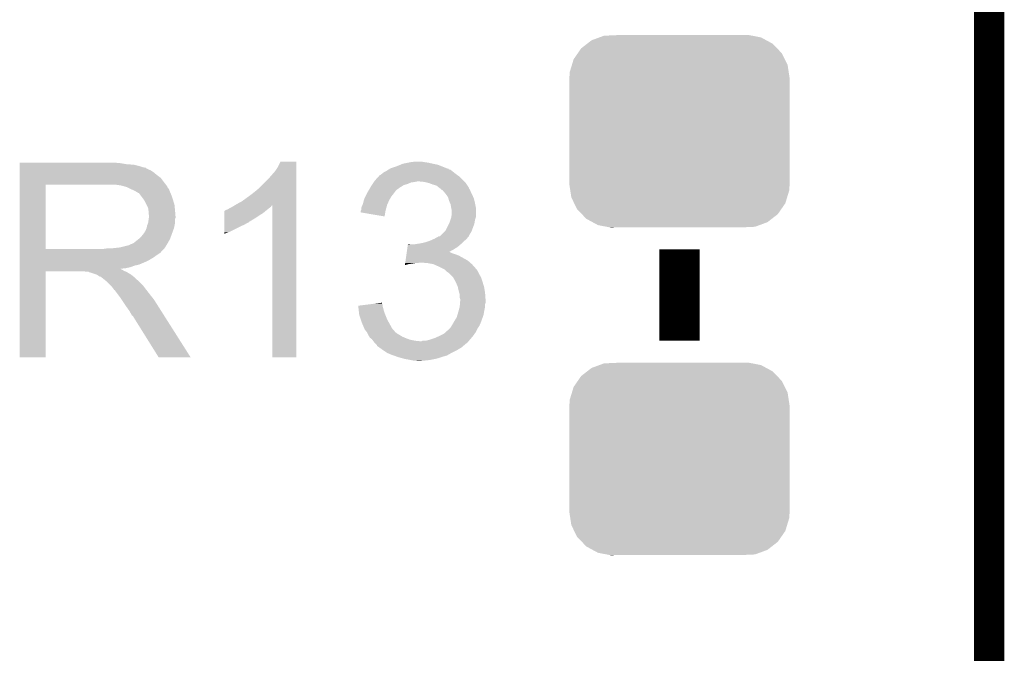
# Model space of a CAD drawing. Extents: x -1.3 to 24.2, y -3.9 to 39.3.
# Tile 37 of 38: x 19.3 to 24.2, y 25.7 to 28.9. Entities that reach past the tile are written whole.
import ezdxf

# ---------------------------------------------------------------- set-up
doc = ezdxf.new("R2010")
doc.units = 0
doc.layers.get('0').update_dxf_attribs({"linetype": 'CONTINUOUS'})
for name, color, linetype in [('SOLIDSWITCH_7_CLICK_V100_GKO', 5, 'CONTINUOUS'), ('SOLIDSWITCH_7_CLICK_V100_GTO', 14, 'CONTINUOUS'), ('SOLIDSWITCH_7_CLICK_V100_GTS', 12, 'CONTINUOUS')]:
    doc.layers.add(name, color=color, linetype=linetype)

# ---------------------------------------------------------------- blocks, each defined once
blk = doc.blocks.new('CUSTOM_68')
for points in [[(-0.46173, 0.438634), (-0.439856, 0.455582), (0.465856, 0.438634), (0.434534, 0.455582)], [(-0.439856, 0.455582), (-0.400444, 0.470062), (0.434534, 0.455582), (0.407772, 0.470062)], [(-0.400444, 0.470062), (-0.377868, 0.478356), (0.407772, 0.470062), (0.364386, 0.478356)], [(-0.377868, 0.478356), (-0.311896, 0.48133), (0.364386, 0.478356), (0.348828, 0.48133)], [(0.311896, 0.48133), (0.342906, 0.482462), (0.348828, 0.48133), (0.342906, 0.482462)], [(-0.50865, 0.391118), (-0.49206, 0.415132), (0.51172, 0.391118), (0.488542, 0.415132)], [(-0.49206, 0.415132), (-0.46173, 0.438634), (0.488542, 0.415132), (0.465856, 0.438634)], [(-0.538434, 0.331962), (-0.529594, 0.360796), (0.541078, 0.331962), (0.52677, 0.360796)], [(-0.529594, 0.360796), (-0.50865, 0.391118), (0.52677, 0.360796), (0.51172, 0.391118)], [(-0.55118, 0.2667), (-0.548948, 0.297656), (0.55118, 0.2667), (0.54639, 0.297656)], [(-0.548948, 0.297656), (-0.538434, 0.331962), (0.54639, 0.297656), (0.541078, 0.331962)], [(-0.55118, 0.26543), (-0.55118, 0.2667), (0.55118, 0.26543), (0.55118, 0.2667)], [(-0.55118, -0.26543), (-0.55118, 0.26543), (0.55118, -0.26543), (0.55118, 0.26543)], [(-0.55118, -0.2667), (-0.55118, -0.26543), (0.55118, -0.2667), (0.55118, -0.26543)], [(-0.546388, -0.297652), (-0.55118, -0.2667), (0.54895, -0.297652), (0.55118, -0.2667)], [(-0.541078, -0.331962), (-0.546388, -0.297652), (0.538432, -0.331962), (0.54895, -0.297652)], [(-0.526772, -0.360792), (-0.541078, -0.331962), (0.529596, -0.360792), (0.538432, -0.331962)], [(-0.511724, -0.391118), (-0.526772, -0.360792), (0.508648, -0.391118), (0.529596, -0.360792)], [(-0.488544, -0.41513), (-0.511724, -0.391118), (0.492062, -0.41513), (0.508648, -0.391118)], [(-0.465858, -0.438634), (-0.488544, -0.41513), (0.461728, -0.438634), (0.492062, -0.41513)], [(-0.434542, -0.45558), (-0.465858, -0.438634), (0.439858, -0.45558), (0.461728, -0.438634)], [(-0.407776, -0.470064), (-0.434542, -0.45558), (0.400436, -0.470064), (0.439858, -0.45558)], [(-0.3644, -0.478356), (-0.407776, -0.470064), (0.377868, -0.478356), (0.400436, -0.470064)], [(-0.348842, -0.48133), (-0.3644, -0.478356), (0.311896, -0.48133), (0.377868, -0.478356)], [(-0.342912, -0.482464), (-0.348842, -0.48133), (-0.342912, -0.482464), (-0.311896, -0.48133)]]:
    blk.add_solid(points)

msp = doc.modelspace()

# ---------------------------------------------------------------- linework, layer by layer
at = {"layer": 'SOLIDSWITCH_7_CLICK_V100_GKO', "const_width": 0.1524}
msp.add_lwpolyline([(24.13, -1.27), (24.13, 36.83)], dxfattribs=at)
at = {"layer": 'SOLIDSWITCH_7_CLICK_V100_GTO', "const_width": 0.2032}
msp.add_lwpolyline([(22.5806, 27.26182), (22.5806, 27.71902)], dxfattribs=at)
at = {"layer": 'SOLIDSWITCH_7_CLICK_V100_GTO'}
for points in [[(19.278622, 28.15082), (19.278624, 28.15336), (19.78406, 28.15082), (19.75612, 28.15336)], [(19.278622, 28.14574), (19.278622, 28.15082), (19.814538, 28.14574), (19.78406, 28.15082)], [(19.278622, 28.1432), (19.278622, 28.14574), (19.8501, 28.1432), (19.814538, 28.14574)], [(19.278622, 28.13558), (19.278622, 28.1432), (19.880578, 28.13558), (19.8501, 28.1432)], [(20.57146, 28.133042), (20.584162, 28.158416), (20.662898, 28.133042), (20.6629, 28.158416)], [(20.584162, 28.158416), (20.584176, 28.15844), (20.6629, 28.158416), (20.584176, 28.15844)], [(21.165818, 28.13558), (21.184102, 28.143198), (21.39061, 28.13558), (21.371562, 28.143198)], [(21.184102, 28.143198), (21.196302, 28.14828), (21.371562, 28.143198), (21.34616, 28.14828)], [(21.196302, 28.14828), (21.2217, 28.15336), (21.34616, 28.14828), (21.323298, 28.15336)], [(21.2217, 28.15336), (21.2344, 28.1559), (21.323298, 28.15336), (21.30552, 28.1559)], [(21.2344, 28.1559), (21.254722, 28.15844), (21.30552, 28.1559), (21.290282, 28.15844)], [(19.278622, 28.1305), (19.278622, 28.13558), (19.895822, 28.1305), (19.880578, 28.13558)], [(19.278622, 28.12796), (19.278622, 28.1305), (19.908522, 28.12796), (19.895822, 28.1305)], [(19.278622, 28.127936), (19.278622, 28.12796), (19.91106, 28.127936), (19.908522, 28.12796)], [(19.278622, 28.125414), (19.278622, 28.127936), (19.911076, 28.125414), (19.91106, 28.127936)], [(19.278622, 28.12034), (19.278622, 28.125414), (19.92122, 28.12034), (19.911076, 28.125414)], [(19.278622, 28.115258), (19.278622, 28.12034), (19.933922, 28.115258), (19.92122, 28.12034)], [(19.278622, 28.1051), (19.278622, 28.115258), (19.94916, 28.1051), (19.933922, 28.115258)], [(19.278622, 28.0924), (19.278622, 28.1051), (19.9644, 28.0924), (19.94916, 28.1051)], [(19.278622, 28.077158), (19.278622, 28.0924), (19.984722, 28.077158), (19.9644, 28.0924)], [(20.52066, 28.06954), (20.55622, 28.11018), (20.662896, 28.06954), (20.662898, 28.11018)], [(20.55622, 28.11018), (20.57146, 28.133042), (20.662898, 28.11018), (20.662898, 28.133042)], [(21.075072, 28.084778), (21.082004, 28.0924), (21.478242, 28.084778), (21.467572, 28.0924)], [(21.082004, 28.0924), (21.084546, 28.092406), (21.467572, 28.0924), (21.467564, 28.092406)], [(21.084546, 28.092406), (21.087084, 28.094942), (21.467564, 28.092406), (21.464014, 28.094942)], [(21.087084, 28.094942), (21.092154, 28.09748), (21.464014, 28.094942), (21.46046, 28.09748)], [(21.092154, 28.09748), (21.092158, 28.097482), (21.46046, 28.09748), (21.460458, 28.097482)], [(21.092158, 28.097482), (21.09724, 28.10256), (21.460458, 28.097482), (21.45411, 28.10256)], [(21.09724, 28.10256), (21.104862, 28.10764), (21.45411, 28.10256), (21.44776, 28.10764)], [(21.104862, 28.10764), (21.115022, 28.112722), (21.44776, 28.10764), (21.441408, 28.112722)], [(21.115022, 28.112722), (21.122634, 28.117798), (21.441408, 28.112722), (21.435062, 28.117798)], [(21.122634, 28.117798), (21.122638, 28.1178), (21.435062, 28.117798), (21.435056, 28.1178)], [(21.122638, 28.1178), (21.126864, 28.120336), (21.435056, 28.1178), (21.42492, 28.120336)], [(21.126864, 28.120336), (21.131064, 28.122856), (21.42492, 28.120336), (21.4249, 28.122856)], [(21.131064, 28.122856), (21.131104, 28.12288), (21.4249, 28.122856), (21.422364, 28.12288)], [(21.131104, 28.12288), (21.135338, 28.12542), (21.422364, 28.12288), (21.416014, 28.12542)], [(21.135338, 28.12542), (21.165818, 28.13558), (21.416014, 28.12542), (21.39061, 28.13558)], [(19.278612, 27.721582), (19.27862, 28.044118), (19.408142, 27.721582), (19.408142, 28.044118)], [(19.27862, 28.05684), (19.278622, 28.077158), (19.99996, 28.05684), (19.984722, 28.077158)], [(19.27862, 28.04414), (19.27862, 28.05684), (20.009838, 28.04414), (19.99996, 28.05684)], [(19.27862, 28.044118), (19.27862, 28.04414), (19.408142, 28.044118), (19.71548, 28.04414)], [(19.786602, 28.03906), (19.753582, 28.04414), (20.013788, 28.03906), (20.009838, 28.04414)], [(19.805236, 28.033978), (19.786602, 28.03906), (20.01774, 28.033978), (20.013788, 28.03906)], [(20.477478, 28.026358), (20.52066, 28.06954), (20.662896, 28.026358), (20.662896, 28.06954)], [(21.036278, 28.03398), (21.041356, 28.041598), (21.189188, 28.03398), (21.201378, 28.041598)], [(21.041356, 28.041598), (21.044744, 28.046678), (21.201378, 28.041598), (21.21916, 28.046678)], [(21.044744, 28.046678), (21.049824, 28.054298), (21.21916, 28.046678), (21.236938, 28.054298)], [(21.049824, 28.054298), (21.051518, 28.05684), (21.236938, 28.054298), (21.25472, 28.05684)], [(21.051518, 28.05684), (21.053212, 28.05938), (21.25472, 28.05684), (21.267418, 28.05938)], [(21.053212, 28.05938), (21.056602, 28.064462), (21.50364, 28.05938), (21.498558, 28.064462)], [(21.056602, 28.064462), (21.075072, 28.084778), (21.498558, 28.064462), (21.478242, 28.084778)], [(21.305518, 28.05684), (21.280122, 28.05938), (21.50618, 28.05684), (21.50364, 28.05938)], [(21.325838, 28.05176), (21.305518, 28.05684), (21.51126, 28.05176), (21.50618, 28.05684)], [(21.34616, 28.04414), (21.325838, 28.05176), (21.51634, 28.04414), (21.51126, 28.05176)], [(21.36394, 28.039062), (21.34616, 28.04414), (21.519726, 28.039062), (21.51634, 28.04414)], [(21.37664, 28.0289), (21.36394, 28.039062), (21.5265, 28.0289), (21.519726, 28.039062)], [(19.81454, 28.03144), (19.805236, 28.033978), (20.017744, 28.03144), (20.01774, 28.033978)], [(19.814552, 28.031434), (19.81454, 28.03144), (20.017744, 28.031434), (20.017744, 28.03144)], [(19.834856, 28.021282), (19.814552, 28.031434), (20.02536, 28.021282), (20.017744, 28.031434)], [(19.83486, 28.02128), (19.834856, 28.021282), (20.025362, 28.02128), (20.02536, 28.021282)], [(19.85264, 28.01366), (19.83486, 28.02128), (20.02841, 28.01366), (20.025362, 28.02128)], [(19.86111, 28.00858), (19.85264, 28.01366), (20.03044, 28.00858), (20.02841, 28.01366)], [(19.86534, 28.006042), (19.86111, 28.00858), (20.031528, 28.006042), (20.03044, 28.00858)], [(19.872964, 28.00096), (19.86534, 28.006042), (20.033706, 28.00096), (20.031528, 28.006042)], [(19.875504, 28.000952), (19.872964, 28.00096), (20.03371, 28.000952), (20.033706, 28.00096)], [(19.88312, 27.9908), (19.875504, 28.000952), (20.03806, 27.9908), (20.03371, 28.000952)], [(19.89074, 27.98064), (19.88312, 27.9908), (20.041448, 27.98064), (20.03806, 27.9908)], [(20.41906, 27.98064), (20.44954, 28.0035), (20.662894, 27.98064), (20.662896, 28.0035)], [(20.44954, 28.0035), (20.477478, 28.026358), (20.662896, 28.0035), (20.662896, 28.026358)], [(21.008338, 27.983178), (21.01469, 27.99588), (21.137878, 27.983178), (21.14804, 27.99588)], [(21.01469, 27.99588), (21.0185, 28.003498), (21.14804, 27.99588), (21.153752, 28.003498)], [(21.0185, 28.003498), (21.019982, 28.00604), (21.153752, 28.003498), (21.15566, 28.00604)], [(21.019982, 28.00604), (21.024426, 28.01366), (21.15566, 28.00604), (21.16074, 28.01366)], [(21.024426, 28.01366), (21.025906, 28.016198), (21.16074, 28.01366), (21.163278, 28.016198)], [(21.025906, 28.016198), (21.033314, 28.0289), (21.163278, 28.016198), (21.181062, 28.0289)], [(21.033314, 28.0289), (21.036278, 28.03398), (21.181062, 28.0289), (21.189188, 28.03398)], [(21.376644, 28.028898), (21.37664, 28.0289), (21.5265, 28.028898), (21.5265, 28.0289)], [(21.380034, 28.026354), (21.376644, 28.028898), (21.526504, 28.026354), (21.5265, 28.028898)], [(21.386798, 28.02128), (21.380034, 28.026354), (21.529888, 28.02128), (21.526504, 28.026354)], [(21.389338, 28.018742), (21.386798, 28.02128), (21.53158, 28.018742), (21.529888, 28.02128)], [(21.391874, 28.016206), (21.389338, 28.018742), (21.532596, 28.016206), (21.53158, 28.018742)], [(21.394414, 28.0162), (21.391874, 28.016206), (21.532598, 28.0162), (21.532596, 28.016206)], [(21.403126, 28.00604), (21.394414, 28.0162), (21.53666, 28.00604), (21.532598, 28.0162)], [(21.40966, 27.99842), (21.403126, 28.00604), (21.54047, 27.99842), (21.53666, 28.00604)], [(21.415104, 27.9908), (21.40966, 27.99842), (21.54428, 27.9908), (21.54047, 27.99842)], [(21.422358, 27.980644), (21.415104, 27.9908), (21.548634, 27.980644), (21.54428, 27.9908)], [(19.89981, 27.96794), (19.89074, 27.98064), (20.04568, 27.96794), (20.041448, 27.98064)], [(19.90344, 27.962856), (19.89981, 27.96794), (20.047206, 27.962856), (20.04568, 27.96794)], [(19.9136, 27.942538), (19.90344, 27.962856), (20.0533, 27.942538), (20.047206, 27.962856)], [(19.92122, 27.927296), (19.9136, 27.942538), (20.054826, 27.927296), (20.0533, 27.942538)], [(20.342008, 27.932378), (20.354698, 27.939992), (20.535898, 27.932378), (20.540978, 27.939992)], [(20.354698, 27.939992), (20.354712, 27.94), (20.540978, 27.939992), (20.543496, 27.94)], [(20.354712, 27.94), (20.36318, 27.94508), (20.662894, 27.94), (20.662894, 27.94508)], [(20.36318, 27.94508), (20.391122, 27.96032), (20.662894, 27.94508), (20.662894, 27.96032)], [(20.391122, 27.96032), (20.41906, 27.98064), (20.662894, 27.96032), (20.662894, 27.98064)], [(20.54352, 27.178024), (20.543496, 27.94), (20.662876, 27.178024), (20.662894, 27.94)], [(20.99056, 27.934922), (20.99437, 27.94254), (21.11548, 27.934922), (21.117558, 27.94254)], [(20.99437, 27.94254), (20.995642, 27.945082), (21.117558, 27.94254), (21.118688, 27.945082)], [(20.995642, 27.945082), (21.00118, 27.965398), (21.118688, 27.945082), (21.12772, 27.965398)], [(21.00118, 27.965398), (21.00326, 27.97302), (21.12772, 27.965398), (21.132074, 27.97302)], [(21.00326, 27.97302), (21.008338, 27.983178), (21.132074, 27.97302), (21.137878, 27.983178)], [(21.424538, 27.973018), (21.422358, 27.980644), (21.5519, 27.973018), (21.548634, 27.980644)], [(21.427438, 27.96286), (21.424538, 27.973018), (21.55444, 27.96286), (21.5519, 27.973018)], [(21.431794, 27.9527), (21.427438, 27.96286), (21.55698, 27.9527), (21.55444, 27.96286)], [(21.435058, 27.945082), (21.431794, 27.9527), (21.558504, 27.945082), (21.55698, 27.9527)], [(21.4376, 27.92984), (21.435058, 27.945082), (21.561552, 27.92984), (21.558504, 27.945082)], [(19.922672, 27.91714), (19.92122, 27.927296), (20.05584, 27.91714), (20.054826, 27.927296)], [(19.92376, 27.909518), (19.922672, 27.91714), (20.056476, 27.909518), (20.05584, 27.91714)], [(19.923762, 27.896818), (19.92376, 27.909518), (20.057534, 27.896818), (20.056476, 27.909518)], [(19.9263, 27.889196), (19.923762, 27.896818), (20.05817, 27.889196), (20.057534, 27.896818)], [(20.302238, 27.8892), (20.30224, 27.9019), (20.47748, 27.8892), (20.497798, 27.9019)], [(20.30224, 27.9019), (20.302244, 27.91206), (20.497798, 27.9019), (20.50999, 27.91206)], [(20.302244, 27.91206), (20.304766, 27.912066), (20.50999, 27.91206), (20.509998, 27.912066)], [(20.304766, 27.912066), (20.3073, 27.9146), (20.509998, 27.912066), (20.51304, 27.9146)], [(20.3073, 27.9146), (20.307304, 27.914602), (20.51304, 27.9146), (20.513042, 27.914602)], [(20.307304, 27.914602), (20.312382, 27.91714), (20.513042, 27.914602), (20.516214, 27.91714)], [(20.312382, 27.91714), (20.320004, 27.919682), (20.516214, 27.91714), (20.519392, 27.919682)], [(20.320004, 27.919682), (20.327622, 27.92476), (20.519392, 27.919682), (20.52574, 27.92476)], [(20.327622, 27.92476), (20.337778, 27.92984), (20.52574, 27.92476), (20.532512, 27.92984)], [(20.337778, 27.92984), (20.342008, 27.932378), (20.532512, 27.92984), (20.535898, 27.932378)], [(20.98548, 27.90446), (20.985482, 27.912064), (21.10824, 27.90446), (21.109514, 27.912064)], [(21.104836, 27.884124), (20.98548, 27.90446), (21.104836, 27.884124), (21.10824, 27.90446)], [(20.985482, 27.912064), (20.986748, 27.9146), (21.109514, 27.912064), (21.10994, 27.9146)], [(20.986748, 27.9146), (20.98802, 27.917144), (21.10994, 27.9146), (21.110632, 27.917144)], [(20.98802, 27.924762), (20.99056, 27.934922), (21.11271, 27.924762), (21.11548, 27.934922)], [(20.98802, 27.917144), (20.98802, 27.924762), (21.110632, 27.917144), (21.11271, 27.924762)], [(21.43811, 27.927298), (21.4376, 27.92984), (21.56206, 27.927298), (21.561552, 27.92984)], [(21.44014, 27.917142), (21.43811, 27.927298), (21.562058, 27.917142), (21.56206, 27.927298)], [(21.438446, 27.881578), (21.44014, 27.891742), (21.562058, 27.881578), (21.562058, 27.891742)], [(21.44014, 27.891742), (21.44014, 27.917142), (21.562058, 27.891742), (21.562058, 27.917142)], [(19.91614, 27.838398), (19.921218, 27.851098), (20.053298, 27.838398), (20.05584, 27.851098)], [(19.921218, 27.851098), (19.92412, 27.871416), (20.05584, 27.851098), (20.05584, 27.871416)], [(19.92412, 27.871416), (19.924846, 27.876496), (20.05584, 27.871416), (20.058378, 27.876496)], [(19.924846, 27.876496), (19.9263, 27.88666), (20.058378, 27.876496), (20.058378, 27.88666)], [(19.9263, 27.886662), (19.9263, 27.889196), (20.05838, 27.886662), (20.05817, 27.889196)], [(19.9263, 27.88666), (19.9263, 27.886662), (20.058378, 27.88666), (20.05838, 27.886662)], [(20.302226, 27.83586), (20.302228, 27.84348), (20.38604, 27.83586), (20.403818, 27.84348)], [(20.302228, 27.84348), (20.30223, 27.8511), (20.403818, 27.84348), (20.416522, 27.8511)], [(20.30223, 27.8511), (20.302232, 27.856174), (20.416522, 27.8511), (20.426664, 27.856174)], [(20.302232, 27.85872), (20.302234, 27.87396), (20.429218, 27.85872), (20.454622, 27.87396)], [(20.302232, 27.858696), (20.302232, 27.85872), (20.42668, 27.858696), (20.429218, 27.85872)], [(20.302232, 27.856174), (20.302232, 27.858696), (20.426664, 27.856174), (20.42668, 27.858696)], [(20.302234, 27.87396), (20.302238, 27.8892), (20.454622, 27.87396), (20.47748, 27.8892)], [(21.409662, 27.813004), (21.427436, 27.848556), (21.541104, 27.813004), (21.554438, 27.848556)], [(21.427436, 27.848556), (21.42998, 27.853642), (21.554438, 27.848556), (21.555164, 27.853642)], [(21.42998, 27.853642), (21.434212, 27.866338), (21.555164, 27.853642), (21.55698, 27.866338)], [(21.434212, 27.866338), (21.4376, 27.8765), (21.55698, 27.866338), (21.560364, 27.8765)], [(21.4376, 27.8765), (21.438446, 27.881578), (21.560364, 27.8765), (21.562058, 27.881578)], [(19.8882, 27.78506), (19.898358, 27.797758), (20.03598, 27.78506), (20.040598, 27.797758)], [(19.898358, 27.797758), (19.900898, 27.8003), (20.040598, 27.797758), (20.041522, 27.8003)], [(19.900898, 27.8003), (19.90344, 27.805378), (20.041522, 27.8003), (20.043368, 27.805378)], [(19.90344, 27.805378), (19.908518, 27.812996), (20.043368, 27.805378), (20.046138, 27.812996)], [(19.908518, 27.812996), (19.913598, 27.825698), (20.046138, 27.812996), (20.050756, 27.825698)], [(19.913598, 27.8257), (19.91614, 27.838398), (20.050758, 27.8257), (20.053298, 27.838398)], [(19.913598, 27.825698), (19.913598, 27.8257), (20.050756, 27.825698), (20.050758, 27.8257)], [(20.30222, 27.80538), (20.302226, 27.83586), (20.325078, 27.80538), (20.38604, 27.83586)], [(20.30222, 27.797792), (20.30222, 27.80538), (20.30222, 27.797792), (20.325078, 27.80538)], [(21.384256, 27.787598), (21.404576, 27.807918), (21.5265, 27.787598), (21.539198, 27.807918)], [(21.404576, 27.807918), (21.409662, 27.813004), (21.539198, 27.807918), (21.541104, 27.813004)], [(19.824696, 27.73934), (19.832314, 27.744418), (20.012662, 27.73934), (20.015624, 27.744418)], [(19.832314, 27.744418), (19.839938, 27.74696), (20.015624, 27.744418), (20.017106, 27.74696)], [(19.839938, 27.74696), (19.850096, 27.752038), (20.017106, 27.74696), (20.020068, 27.752038)], [(19.850096, 27.752038), (19.872322, 27.769818), (20.020068, 27.752038), (20.03044, 27.769818)], [(19.872322, 27.769818), (19.875498, 27.772358), (20.03044, 27.769818), (20.031362, 27.772358)], [(19.875498, 27.772358), (19.8882, 27.78506), (20.031362, 27.772358), (20.03598, 27.78506)], [(21.21954, 27.73172), (21.221358, 27.74442), (21.470618, 27.73172), (21.485436, 27.74442)], [(21.221358, 27.74442), (21.22172, 27.746958), (21.234404, 27.74442), (21.229324, 27.746958)], [(21.22172, 27.746958), (21.221722, 27.74696), (21.229324, 27.746958), (21.221722, 27.74696)], [(21.252182, 27.74442), (21.26742, 27.74696), (21.485436, 27.74442), (21.4884, 27.74696)], [(21.26742, 27.74696), (21.285198, 27.7495), (21.4884, 27.74696), (21.49094, 27.7495)], [(21.285198, 27.7495), (21.30806, 27.754582), (21.49094, 27.7495), (21.496022, 27.754582)], [(21.30806, 27.754582), (21.323296, 27.75966), (21.496022, 27.754582), (21.5011, 27.75966)], [(21.323296, 27.75966), (21.330918, 27.7622), (21.5011, 27.75966), (21.504274, 27.7622)], [(21.330918, 27.7622), (21.348058, 27.769818), (21.504274, 27.7622), (21.513798, 27.769818)], [(21.348058, 27.769818), (21.35378, 27.77236), (21.513798, 27.769818), (21.515704, 27.77236)], [(21.35378, 27.77236), (21.367494, 27.779978), (21.515704, 27.77236), (21.52142, 27.779978)], [(21.367494, 27.779978), (21.376634, 27.785054), (21.52142, 27.779978), (21.526494, 27.785054)], [(21.376634, 27.785054), (21.376646, 27.78506), (21.526494, 27.785054), (21.526494, 27.78506)], [(21.376646, 27.78506), (21.381726, 27.785066), (21.526494, 27.78506), (21.526494, 27.785066)], [(21.381726, 27.785066), (21.384256, 27.787598), (21.526494, 27.785066), (21.5265, 27.787598)], [(19.278612, 27.72156), (19.278612, 27.721582), (19.697698, 27.72156), (19.408142, 27.721582)], [(19.278612, 27.711396), (19.278612, 27.72156), (19.9898, 27.711396), (19.99996, 27.72156)], [(19.278612, 27.70886), (19.278612, 27.711396), (19.989776, 27.70886), (19.9898, 27.711396)], [(19.278612, 27.708844), (19.278612, 27.70886), (19.987254, 27.708844), (19.989776, 27.70886)], [(19.278612, 27.703782), (19.278612, 27.708844), (19.984716, 27.703782), (19.987254, 27.708844)], [(19.278612, 27.68854), (19.278612, 27.703782), (19.96186, 27.68854), (19.984716, 27.703782)], [(19.697698, 27.72156), (19.715464, 27.724098), (19.99996, 27.72156), (20.002498, 27.724098)], [(19.715464, 27.724098), (19.71548, 27.7241), (20.002498, 27.724098), (20.002498, 27.7241)], [(19.735798, 27.7241), (19.781518, 27.72918), (20.002498, 27.7241), (20.005886, 27.72918)], [(19.781518, 27.72918), (19.822158, 27.73934), (20.005886, 27.72918), (20.012662, 27.73934)], [(21.213362, 27.68854), (21.214452, 27.69616), (21.475702, 27.68854), (21.45538, 27.69616)], [(21.214452, 27.69616), (21.21518, 27.70124), (21.45538, 27.69616), (21.440142, 27.70124)], [(21.21518, 27.70124), (21.215906, 27.706318), (21.440142, 27.70124), (21.429984, 27.706318)], [(21.215906, 27.70632), (21.217724, 27.719022), (21.427534, 27.70632), (21.4503, 27.719022)], [(21.215906, 27.706318), (21.215906, 27.70632), (21.429984, 27.706318), (21.427534, 27.70632)], [(21.217724, 27.719022), (21.21954, 27.73172), (21.4503, 27.719022), (21.470618, 27.73172)], [(19.27861, 27.66568), (19.278612, 27.680918), (19.9263, 27.66568), (19.951698, 27.680918)], [(19.27861, 27.65806), (19.27861, 27.66568), (19.91106, 27.65806), (19.9263, 27.66568)], [(19.27861, 27.64282), (19.27861, 27.65806), (19.875498, 27.64282), (19.91106, 27.65806)], [(19.278612, 27.680918), (19.278612, 27.68854), (19.951698, 27.680918), (19.96186, 27.68854)], [(21.206464, 27.640314), (21.207184, 27.64536), (21.206464, 27.640314), (21.224238, 27.64536)], [(21.207184, 27.64536), (21.207548, 27.6479), (21.224238, 27.64536), (21.24202, 27.6479)], [(21.207548, 27.6479), (21.207912, 27.65044), (21.24202, 27.6479), (21.257258, 27.65044)], [(21.207912, 27.65044), (21.208276, 27.65298), (21.269958, 27.65044), (21.280118, 27.65298)], [(21.208276, 27.65298), (21.209728, 27.66314), (21.533032, 27.65298), (21.521418, 27.66314)], [(21.209728, 27.66314), (21.213362, 27.68854), (21.521418, 27.66314), (21.475702, 27.68854)], [(21.320762, 27.65044), (21.292822, 27.65298), (21.535934, 27.65044), (21.533032, 27.65298)], [(21.348698, 27.64536), (21.320762, 27.65044), (21.54174, 27.64536), (21.535934, 27.65044)], [(21.37156, 27.6352), (21.348698, 27.64536), (21.550772, 27.6352), (21.54174, 27.64536)], [(19.2786, 27.178024), (19.27861, 27.609776), (19.408116, 27.178024), (19.40814, 27.609776)], [(19.27861, 27.637738), (19.27861, 27.64282), (19.852638, 27.637738), (19.875498, 27.64282)], [(19.27861, 27.63012), (19.27861, 27.637738), (19.832318, 27.63012), (19.852638, 27.637738)], [(19.27861, 27.62504), (19.27861, 27.63012), (19.809458, 27.62504), (19.832318, 27.63012)], [(19.27861, 27.622462), (19.27861, 27.62504), (19.784094, 27.622462), (19.809458, 27.62504)], [(19.27861, 27.619958), (19.27861, 27.622462), (19.786604, 27.619958), (19.784094, 27.622462)], [(19.27861, 27.617418), (19.27861, 27.619958), (19.791682, 27.617418), (19.786604, 27.619958)], [(19.27861, 27.61234), (19.27861, 27.617418), (19.799298, 27.61234), (19.791682, 27.617418)], [(19.27861, 27.6098), (19.27861, 27.61234), (19.80565, 27.6098), (19.799298, 27.61234)], [(19.27861, 27.609776), (19.27861, 27.6098), (19.40814, 27.609776), (19.601178, 27.6098)], [(19.611338, 27.60726), (19.601178, 27.6098), (19.812002, 27.60726), (19.80565, 27.6098)], [(19.626574, 27.604726), (19.624036, 27.60726), (19.816226, 27.604726), (19.812002, 27.60726)], [(19.629116, 27.60472), (19.626574, 27.604726), (19.816236, 27.60472), (19.816226, 27.604726)], [(19.659598, 27.59456), (19.629116, 27.60472), (19.833168, 27.59456), (19.816236, 27.60472)], [(19.664678, 27.59202), (19.659598, 27.59456), (19.8374, 27.59202), (19.833168, 27.59456)], [(21.39696, 27.6225), (21.37156, 27.6352), (21.56206, 27.6225), (21.550772, 27.6352)], [(21.40204, 27.61996), (21.39696, 27.6225), (21.5646, 27.61996), (21.56206, 27.6225)], [(21.407116, 27.617422), (21.40204, 27.61996), (21.566292, 27.617422), (21.5646, 27.61996)], [(21.412202, 27.612338), (21.407116, 27.617422), (21.56968, 27.612338), (21.566292, 27.617422)], [(21.417278, 27.607262), (21.412202, 27.612338), (21.57222, 27.607262), (21.56968, 27.612338)], [(21.4249, 27.60218), (21.417278, 27.607262), (21.574762, 27.60218), (21.57222, 27.607262)], [(21.429978, 27.597102), (21.4249, 27.60218), (21.5773, 27.597102), (21.574762, 27.60218)], [(21.447758, 27.579318), (21.429978, 27.597102), (21.58746, 27.579318), (21.5773, 27.597102)], [(19.669758, 27.58948), (19.664678, 27.59202), (19.840576, 27.58948), (19.8374, 27.59202)], [(19.677378, 27.584402), (19.669758, 27.58948), (19.846924, 27.584402), (19.840576, 27.58948)], [(19.682456, 27.581862), (19.677378, 27.584402), (19.850098, 27.581862), (19.846924, 27.584402)], [(19.684996, 27.58186), (19.682456, 27.581862), (19.8501, 27.58186), (19.850098, 27.581862)], [(19.68754, 27.579322), (19.684996, 27.58186), (19.852638, 27.579322), (19.8501, 27.58186)], [(19.6977, 27.5717), (19.68754, 27.579322), (19.86026, 27.5717), (19.852638, 27.579322)], [(19.700876, 27.56916), (19.6977, 27.5717), (19.8628, 27.56916), (19.86026, 27.5717)], [(19.707228, 27.564078), (19.700876, 27.56916), (19.870422, 27.564078), (19.8628, 27.56916)], [(19.710398, 27.561542), (19.707228, 27.564078), (19.872958, 27.561542), (19.870422, 27.564078)], [(19.733262, 27.538678), (19.710398, 27.561542), (19.89582, 27.538678), (19.872958, 27.561542)], [(21.46046, 27.55646), (21.447758, 27.579318), (21.59508, 27.55646), (21.58746, 27.579318)], [(21.470618, 27.533602), (21.46046, 27.55646), (21.601938, 27.533602), (21.59508, 27.55646)], [(19.740878, 27.53106), (19.733262, 27.538678), (19.901536, 27.53106), (19.89582, 27.538678)], [(19.748498, 27.520898), (19.740878, 27.53106), (19.909158, 27.520898), (19.901536, 27.53106)], [(19.74977, 27.51836), (19.748498, 27.520898), (19.91106, 27.51836), (19.909158, 27.520898)], [(19.751034, 27.515836), (19.74977, 27.51836), (19.913024, 27.515836), (19.91106, 27.51836)], [(19.75357, 27.51582), (19.751034, 27.515836), (19.913036, 27.51582), (19.913024, 27.515836)], [(19.768816, 27.4955), (19.75357, 27.51582), (19.92884, 27.4955), (19.913036, 27.51582)], [(21.471184, 27.53106), (21.470618, 27.533602), (21.6027, 27.53106), (21.601938, 27.533602)], [(21.4757, 27.510738), (21.471184, 27.53106), (21.606088, 27.510738), (21.6027, 27.53106)], [(21.478604, 27.500582), (21.4757, 27.510738), (21.60778, 27.500582), (21.606088, 27.510738)], [(21.48078, 27.492964), (21.478604, 27.500582), (21.608326, 27.492964), (21.60778, 27.500582)], [(19.78406, 27.47518), (19.768816, 27.4955), (19.945096, 27.47518), (19.92884, 27.4955)], [(19.787448, 27.470098), (19.78406, 27.47518), (19.94916, 27.470098), (19.945096, 27.47518)], [(19.806074, 27.44216), (19.787448, 27.470098), (19.96694, 27.44216), (19.94916, 27.470098)], [(21.012632, 27.442156), (21.052482, 27.447236), (21.0947, 27.442156), (21.092162, 27.447236)], [(21.052482, 27.447236), (21.09216, 27.452294), (21.092162, 27.447236), (21.09216, 27.452294)], [(21.48078, 27.477724), (21.48078, 27.492964), (21.609414, 27.477724), (21.608326, 27.492964)], [(21.483318, 27.470102), (21.48078, 27.477724), (21.609958, 27.470102), (21.609414, 27.477724)], [(21.481836, 27.444696), (21.482472, 27.452318), (21.60778, 27.444696), (21.610318, 27.452318)], [(21.482472, 27.452318), (21.48332, 27.462478), (21.610318, 27.452318), (21.610318, 27.462478)], [(21.48332, 27.465022), (21.483318, 27.470102), (21.61032, 27.465022), (21.609958, 27.470102)], [(21.48332, 27.462478), (21.48332, 27.465022), (21.610318, 27.462478), (21.61032, 27.465022)], [(19.81454, 27.42946), (19.806074, 27.44216), (19.974998, 27.42946), (19.96694, 27.44216)], [(19.82724, 27.411682), (19.81454, 27.42946), (19.986278, 27.411682), (19.974998, 27.42946)], [(19.8374, 27.393898), (19.82724, 27.411682), (19.99756, 27.393898), (19.986278, 27.411682)], [(20.9728, 27.437078), (21.012632, 27.442156), (21.094702, 27.437078), (21.0947, 27.442156)], [(20.973082, 27.434538), (20.9728, 27.437078), (21.094702, 27.434538), (21.094702, 27.437078)], [(20.973926, 27.42692), (20.973082, 27.434538), (21.097238, 27.42692), (21.094702, 27.434538)], [(20.97505, 27.416762), (20.973926, 27.42692), (21.09978, 27.416762), (21.097238, 27.42692)], [(20.97758, 27.3939), (20.97505, 27.416762), (21.1074, 27.3939), (21.09978, 27.416762)], [(21.46935, 27.39136), (21.47316, 27.40406), (21.600158, 27.39136), (21.602276, 27.40406)], [(21.47316, 27.40406), (21.473852, 27.4066), (21.602276, 27.40406), (21.6027, 27.4066)], [(21.473852, 27.4066), (21.480778, 27.431998), (21.6027, 27.4066), (21.60778, 27.431998)], [(21.480778, 27.431998), (21.48078, 27.432002), (21.60778, 27.431998), (21.60778, 27.432002)], [(21.48078, 27.432002), (21.481836, 27.444696), (21.60778, 27.432002), (21.60778, 27.444696)], [(19.83994, 27.388826), (19.8374, 27.393898), (20.000778, 27.388826), (19.99756, 27.393898)], [(19.845014, 27.38628), (19.83994, 27.388826), (20.002394, 27.38628), (20.000778, 27.388826)], [(19.847562, 27.3812), (19.845014, 27.38628), (20.005616, 27.3812), (20.002394, 27.38628)], [(19.97456, 27.17801), (19.847562, 27.3812), (20.13453, 27.17801), (20.005616, 27.3812)], [(20.97786, 27.391362), (20.97758, 27.3939), (21.108416, 27.391362), (21.1074, 27.3939)], [(20.985482, 27.368498), (20.97786, 27.391362), (21.11756, 27.368498), (21.108416, 27.391362)], [(20.99056, 27.35326), (20.985482, 27.368498), (21.126028, 27.35326), (21.11756, 27.368498)], [(21.003624, 27.322782), (20.99056, 27.35326), (21.14296, 27.322782), (21.126028, 27.35326)], [(21.44268, 27.34056), (21.451388, 27.355802), (21.580926, 27.34056), (21.58746, 27.355802)], [(21.451388, 27.355802), (21.45284, 27.35834), (21.58746, 27.355802), (21.588366, 27.35834)], [(21.45284, 27.35834), (21.465542, 27.378658), (21.588366, 27.35834), (21.595622, 27.378658)], [(21.465542, 27.378658), (21.46935, 27.39136), (21.595622, 27.378658), (21.600158, 27.39136)], [(21.0058, 27.317702), (21.003624, 27.322782), (21.147408, 27.317702), (21.14296, 27.322782)], [(21.01596, 27.304998), (21.0058, 27.317702), (21.158526, 27.304998), (21.147408, 27.317702)], [(21.01723, 27.30246), (21.01596, 27.304998), (21.160746, 27.30246), (21.158526, 27.304998)], [(21.017234, 27.302454), (21.01723, 27.30246), (21.163286, 27.302454), (21.160746, 27.30246)], [(21.019772, 27.297378), (21.017234, 27.302454), (21.168362, 27.297378), (21.163286, 27.302454)], [(21.402038, 27.297382), (21.407754, 27.302462), (21.55589, 27.297382), (21.559518, 27.302462)], [(21.407754, 27.302462), (21.4249, 27.3177), (21.559518, 27.302462), (21.56714, 27.3177)], [(21.4249, 27.3177), (21.429978, 27.322778), (21.56714, 27.3177), (21.56968, 27.322778)], [(21.429978, 27.322778), (21.435062, 27.327862), (21.56968, 27.322778), (21.573068, 27.327862)], [(21.435062, 27.327862), (21.441154, 27.338018), (21.573068, 27.327862), (21.579838, 27.338018)], [(21.441154, 27.338018), (21.44268, 27.34056), (21.579838, 27.338018), (21.580926, 27.34056)], [(21.02358, 27.28976), (21.019772, 27.297378), (21.181062, 27.28976), (21.168362, 27.297378)], [(21.028154, 27.28214), (21.02358, 27.28976), (21.193762, 27.28214), (21.181062, 27.28976)], [(21.031198, 27.277064), (21.028154, 27.28214), (21.205606, 27.277064), (21.193762, 27.28214)], [(21.03459, 27.27452), (21.031198, 27.277064), (21.21154, 27.27452), (21.205606, 27.277064)], [(21.041358, 27.269442), (21.03459, 27.27452), (21.225084, 27.269442), (21.21154, 27.27452)], [(21.043266, 27.2669), (21.041358, 27.269442), (21.231862, 27.2669), (21.225084, 27.269442)], [(21.047076, 27.26182), (21.043266, 27.2669), (21.257258, 27.26182), (21.231862, 27.2669)], [(21.04898, 27.25928), (21.047076, 27.26182), (21.282658, 27.25928), (21.257258, 27.26182)], [(21.05406, 27.25166), (21.04898, 27.25928), (21.51851, 27.25166), (21.525044, 27.25928)], [(21.0566, 27.24912), (21.05406, 27.25166), (21.516334, 27.24912), (21.51851, 27.25166)], [(21.282658, 27.25928), (21.290284, 27.259282), (21.525044, 27.25928), (21.525046, 27.259282)], [(21.290284, 27.259282), (21.295364, 27.26182), (21.525046, 27.259282), (21.52722, 27.26182)], [(21.310602, 27.26182), (21.330918, 27.2669), (21.52722, 27.26182), (21.531576, 27.2669)], [(21.330918, 27.2669), (21.353778, 27.27452), (21.531576, 27.2669), (21.538108, 27.27452)], [(21.353778, 27.27452), (21.37664, 27.28468), (21.538108, 27.27452), (21.54682, 27.28468)], [(21.37664, 27.28468), (21.402038, 27.297382), (21.54682, 27.28468), (21.55589, 27.297382)], [(21.056606, 27.249114), (21.0566, 27.24912), (21.513794, 27.249114), (21.516334, 27.24912)], [(21.06422, 27.2415), (21.056606, 27.249114), (21.50618, 27.2415), (21.513794, 27.249114)], [(21.066754, 27.238966), (21.06422, 27.2415), (21.502378, 27.238966), (21.50618, 27.2415)], [(21.06676, 27.23643), (21.066754, 27.238966), (21.498574, 27.23643), (21.502378, 27.238966)], [(21.066778, 27.236418), (21.06676, 27.23643), (21.498558, 27.236418), (21.498574, 27.23643)], [(21.077442, 27.228798), (21.066778, 27.236418), (21.490938, 27.228798), (21.498558, 27.236418)], [(21.098766, 27.21356), (21.077442, 27.228798), (21.46554, 27.21356), (21.490938, 27.228798)], [(21.10232, 27.21102), (21.098766, 27.21356), (21.46046, 27.21102), (21.46554, 27.21356)], [(21.117558, 27.200862), (21.10232, 27.21102), (21.440144, 27.200862), (21.46046, 27.21102)], [(21.12349, 27.19832), (21.117558, 27.200862), (21.435062, 27.19832), (21.440144, 27.200862)], [(19.408116, 27.178), (19.2786, 27.178024), (19.408116, 27.178), (19.408116, 27.178024)], [(20.134536, 27.178), (20.13453, 27.17801), (20.134536, 27.178), (19.97456, 27.17801)], [(20.662876, 27.178), (20.54352, 27.178024), (20.662876, 27.178), (20.662876, 27.178024)], [(21.135342, 27.19324), (21.12349, 27.19832), (21.42617, 27.19324), (21.435062, 27.19832)], [(21.149572, 27.188158), (21.135342, 27.19324), (21.417278, 27.188158), (21.42617, 27.19324)], [(21.16379, 27.18308), (21.149572, 27.188158), (21.3995, 27.18308), (21.417278, 27.188158)], [(21.1709, 27.18054), (21.16379, 27.18308), (21.391876, 27.18054), (21.3995, 27.18308)], [(21.188674, 27.175462), (21.1709, 27.18054), (21.37664, 27.175462), (21.391876, 27.18054)], [(21.206458, 27.17038), (21.188674, 27.175462), (21.35632, 27.17038), (21.37664, 27.175462)], [(21.2217, 27.16784), (21.206458, 27.17038), (21.34362, 27.16784), (21.35632, 27.17038)], [(21.2344, 27.1653), (21.2217, 27.16784), (21.33092, 27.1653), (21.34362, 27.16784)], [(21.247098, 27.16276), (21.2344, 27.1653), (21.30806, 27.16276), (21.33092, 27.1653)], [(21.267418, 27.160222), (21.259796, 27.16276), (21.280142, 27.160222), (21.30806, 27.16276)], [(21.280122, 27.16022), (21.267418, 27.160222), (21.280122, 27.16022), (21.280142, 27.160222)]]:
    msp.add_solid(points, dxfattribs=at)

# ---------------------------------------------------------------- block references
at = {"layer": 'SOLIDSWITCH_7_CLICK_V100_GTS'}
for p in [(22.5806, 28.31084), (22.5806, 26.67)]:
    msp.add_blockref('CUSTOM_68', p, dxfattribs=at)

doc.saveas('drawing.dxf')
